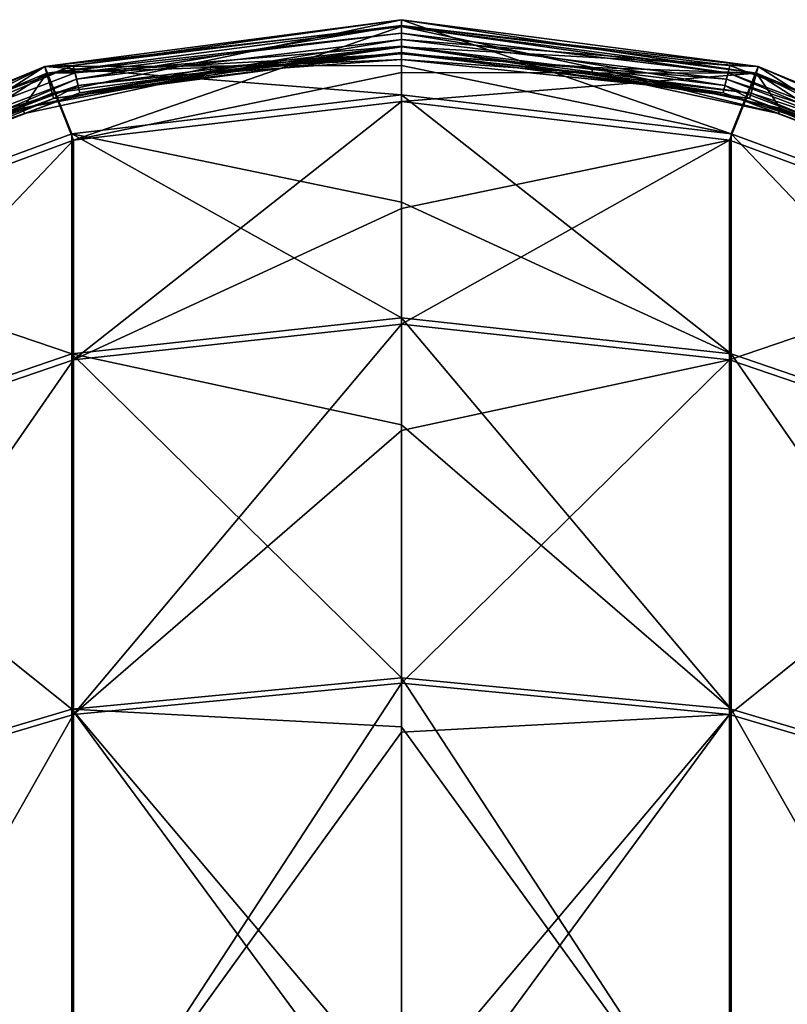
# Model space of a CAD drawing. Extents: x -1448 to 108, y -535 to 375.
# Tile 136 of 147: x -194 to -138, y 303 to 375. Entities that reach past the tile are written whole.
import ezdxf

# ---------------------------------------------------------------- set-up
doc = ezdxf.new("R2010")
doc.units = 0
doc.header["$LTSCALE"] = 33.374815
for name, color, linetype in [('168', 7, 'CONTINUOUS'), ('169', 7, 'CONTINUOUS'), ('170', 7, 'CONTINUOUS'), ('171', 7, 'CONTINUOUS'), ('183', 7, 'CONTINUOUS'), ('184', 7, 'CONTINUOUS'), ('185', 7, 'CONTINUOUS'), ('186', 7, 'CONTINUOUS'), ('187', 7, 'CONTINUOUS'), ('188', 7, 'CONTINUOUS'), ('189', 7, 'CONTINUOUS'), ('190', 7, 'CONTINUOUS'), ('191', 7, 'CONTINUOUS'), ('192', 7, 'CONTINUOUS'), ('193', 7, 'CONTINUOUS'), ('194', 7, 'CONTINUOUS'), ('195', 7, 'CONTINUOUS'), ('196', 7, 'CONTINUOUS'), ('197', 7, 'CONTINUOUS'), ('198', 7, 'CONTINUOUS'), ('199', 7, 'CONTINUOUS'), ('200', 7, 'CONTINUOUS'), ('201', 7, 'CONTINUOUS'), ('202', 7, 'CONTINUOUS'), ('203', 7, 'CONTINUOUS'), ('204', 7, 'CONTINUOUS'), ('205', 7, 'CONTINUOUS')]:
    doc.layers.add(name, color=color, linetype=linetype)

msp = doc.modelspace()

# ---------------------------------------------------------------- linework, layer by layer
at = {"layer": '168', "color": 7, "linetype": 'CONTINUOUS'}
for points in [[(-166, 371.65, -81.711), (-166, 375, -120), (-192.011, 371.576, -120), (-166, 371.65, -81.711)], [(-216.25, 361.536, -120), (-212.705, 358.301, -73.724), (-192.011, 371.576, -120), (-216.25, 361.536, -120)], [(-212.705, 358.301, -73.724), (-190.051, 366.679, -71.822), (-192.011, 371.576, -120), (-212.705, 358.301, -73.724)], [(-166, 369.527, -71.175), (-166, 371.65, -81.711), (-192.011, 371.576, -120), (-166, 369.527, -71.175)], [(-190.051, 366.679, -71.822), (-166, 369.527, -71.175), (-192.011, 371.576, -120), (-190.051, 366.679, -71.822)], [(-166, 369.527, -71.175), (-190.051, 366.679, -71.822), (-166, 361.702, -44.585), (-166, 369.527, -71.175)], [(-190.051, 366.679, -71.822), (-212.705, 358.301, -73.724), (-190.051, 350.617, -25.772), (-190.051, 366.679, -71.822)], [(-190.051, 366.679, -71.822), (-190.051, 350.617, -25.772), (-166, 353.249, -24.507), (-190.051, 366.679, -71.822)], [(-190.051, 366.679, -71.822), (-166, 353.249, -24.507), (-166, 361.702, -44.585), (-190.051, 366.679, -71.822)], [(-212.705, 358.301, -73.724), (-212.705, 342.873, -29.492), (-190.051, 350.617, -25.772), (-212.705, 358.301, -73.724)], [(-190.051, 350.617, -25.772), (-166, 345.459, -9.75), (-166, 353.249, -24.507), (-190.051, 350.617, -25.772)], [(-212.705, 342.873, -29.492), (-190.051, 324.702, 15.544), (-190.051, 350.617, -25.772), (-212.705, 342.873, -29.492)], [(-190.051, 324.702, 15.544), (-166, 326.986, 17.363), (-190.051, 350.617, -25.772), (-190.051, 324.702, 15.544)], [(-166, 326.986, 17.363), (-166, 345.459, -9.75), (-190.051, 350.617, -25.772), (-166, 326.986, 17.363)], [(-212.705, 317.981, 10.192), (-190.051, 324.702, 15.544), (-212.705, 342.873, -29.492), (-212.705, 317.981, 10.192)], [(-166, 326.986, 17.363), (-190.051, 324.702, 15.544), (-166, 323.413, 21.735), (-166, 326.986, 17.363)], [(-212.705, 317.981, 10.192), (-190.051, 290.235, 50.05), (-190.051, 324.702, 15.544), (-212.705, 317.981, 10.192)], [(-190.051, 290.235, 50.05), (-166, 292.057, 52.332), (-190.051, 324.702, 15.544), (-190.051, 290.235, 50.05)], [(-166, 292.057, 52.332), (-166, 296.235, 48.913), (-190.051, 324.702, 15.544), (-166, 292.057, 52.332)], [(-190.051, 324.702, 15.544), (-166, 296.235, 48.913), (-166, 323.413, 21.735), (-190.051, 324.702, 15.544)], [(-212.705, 284.875, 43.335), (-190.051, 290.235, 50.05), (-212.705, 317.981, 10.192), (-212.705, 284.875, 43.335)]]:
    msp.add_3dface(points, dxfattribs=at)
at = {"layer": '169', "color": 7, "linetype": 'CONTINUOUS'}
for points in [[(-166, 375, -120), (-166, 371.65, -81.711), (-141.949, 366.679, -71.822), (-166, 375, -120)], [(-166, 375, -120), (-141.949, 366.679, -71.822), (-139.989, 371.576, -120), (-166, 375, -120)], [(-166, 371.65, -81.711), (-166, 369.527, -71.175), (-141.949, 366.679, -71.822), (-166, 371.65, -81.711)], [(-141.949, 366.679, -71.822), (-119.295, 358.301, -73.724), (-139.989, 371.576, -120), (-141.949, 366.679, -71.822)], [(-139.989, 371.576, -120), (-119.295, 358.301, -73.724), (-115.75, 361.536, -120), (-139.989, 371.576, -120)], [(-166, 369.527, -71.175), (-166, 361.702, -44.585), (-141.949, 350.617, -25.772), (-166, 369.527, -71.175)], [(-141.949, 366.679, -71.822), (-166, 369.527, -71.175), (-141.949, 350.617, -25.772), (-141.949, 366.679, -71.822)], [(-119.295, 358.301, -73.724), (-141.949, 366.679, -71.822), (-119.295, 342.873, -29.492), (-119.295, 358.301, -73.724)], [(-141.949, 366.679, -71.822), (-141.949, 350.617, -25.772), (-119.295, 342.873, -29.492), (-141.949, 366.679, -71.822)], [(-166, 361.702, -44.585), (-166, 353.249, -24.507), (-141.949, 350.617, -25.772), (-166, 361.702, -44.585)], [(-166, 353.249, -24.507), (-166, 345.459, -9.75), (-141.949, 324.702, 15.544), (-166, 353.249, -24.507)], [(-166, 353.249, -24.507), (-141.949, 324.702, 15.544), (-141.949, 350.617, -25.772), (-166, 353.249, -24.507)], [(-141.949, 324.702, 15.544), (-119.295, 317.981, 10.192), (-141.949, 350.617, -25.772), (-141.949, 324.702, 15.544)], [(-141.949, 350.617, -25.772), (-119.295, 317.981, 10.192), (-119.295, 342.873, -29.492), (-141.949, 350.617, -25.772)], [(-166, 345.459, -9.75), (-166, 326.986, 17.363), (-141.949, 324.702, 15.544), (-166, 345.459, -9.75)], [(-166, 326.986, 17.363), (-166, 323.413, 21.735), (-141.949, 290.235, 50.05), (-166, 326.986, 17.363)], [(-166, 326.986, 17.363), (-141.949, 290.235, 50.05), (-141.949, 324.702, 15.544), (-166, 326.986, 17.363)], [(-141.949, 290.235, 50.05), (-119.295, 284.875, 43.335), (-141.949, 324.702, 15.544), (-141.949, 290.235, 50.05)], [(-141.949, 324.702, 15.544), (-119.295, 284.875, 43.335), (-119.295, 317.981, 10.192), (-141.949, 324.702, 15.544)], [(-166, 323.413, 21.735), (-166, 296.235, 48.913), (-141.949, 290.235, 50.05), (-166, 323.413, 21.735)]]:
    msp.add_3dface(points, dxfattribs=at)
at = {"layer": '170', "color": 7, "linetype": 'CONTINUOUS'}
for points in [[(-166, 374.5, -120), (-140.118, 371.093, -120), (-166, 371.158, -81.797), (-166, 374.5, -120)], [(-166, 371.158, -81.797), (-140.118, 371.093, -120), (-166, 369.039, -71.286), (-166, 371.158, -81.797)], [(-166, 369.039, -71.286), (-140.118, 371.093, -120), (-142.068, 366.205, -71.93), (-166, 369.039, -71.286)], [(-142.068, 366.205, -71.93), (-140.118, 371.093, -120), (-119.528, 357.869, -73.822), (-142.068, 366.205, -71.93)], [(-140.118, 371.093, -120), (-116, 361.103, -120), (-119.528, 357.869, -73.822), (-140.118, 371.093, -120)], [(-166, 369.039, -71.286), (-142.068, 366.205, -71.93), (-166, 361.232, -44.756), (-166, 369.039, -71.286)], [(-142.068, 366.205, -71.93), (-142.068, 350.18, -25.982), (-166, 352.799, -24.724), (-142.068, 366.205, -71.93)], [(-142.068, 366.205, -71.93), (-166, 352.799, -24.724), (-166, 361.232, -44.756), (-142.068, 366.205, -71.93)], [(-142.068, 366.205, -71.93), (-119.528, 357.869, -73.822), (-142.068, 350.18, -25.982), (-142.068, 366.205, -71.93)], [(-119.528, 357.869, -73.822), (-119.528, 342.474, -29.684), (-142.068, 350.18, -25.982), (-119.528, 357.869, -73.822)], [(-142.068, 350.18, -25.982), (-166, 345.026, -10), (-166, 352.799, -24.724), (-142.068, 350.18, -25.982)], [(-142.068, 324.322, 15.242), (-166, 326.595, 17.052), (-142.068, 350.18, -25.982), (-142.068, 324.322, 15.242)], [(-166, 326.595, 17.052), (-166, 345.026, -10), (-142.068, 350.18, -25.982), (-166, 326.595, 17.052)], [(-119.528, 342.474, -29.684), (-142.068, 324.322, 15.242), (-142.068, 350.18, -25.982), (-119.528, 342.474, -29.684)], [(-119.528, 317.635, 9.916), (-142.068, 324.322, 15.242), (-119.528, 342.474, -29.684), (-119.528, 317.635, 9.916)], [(-166, 326.595, 17.052), (-142.068, 324.322, 15.242), (-166, 323.03, 21.413), (-166, 326.595, 17.052)], [(-142.068, 289.932, 49.67), (-166, 291.745, 51.941), (-142.068, 324.322, 15.242), (-142.068, 289.932, 49.67)], [(-166, 291.745, 51.941), (-166, 295.913, 48.53), (-142.068, 324.322, 15.242), (-166, 291.745, 51.941)], [(-142.068, 324.322, 15.242), (-166, 295.913, 48.53), (-166, 323.03, 21.413), (-142.068, 324.322, 15.242)], [(-119.528, 317.635, 9.916), (-142.068, 289.932, 49.67), (-142.068, 324.322, 15.242), (-119.528, 317.635, 9.916)], [(-119.528, 284.599, 42.989), (-142.068, 289.932, 49.67), (-119.528, 317.635, 9.916), (-119.528, 284.599, 42.989)]]:
    msp.add_3dface(points, dxfattribs=at)
at = {"layer": '171', "color": 7, "linetype": 'CONTINUOUS'}
for points in [[(-191.882, 371.093, -120), (-166, 374.5, -120), (-189.932, 366.205, -71.93), (-191.882, 371.093, -120)], [(-166, 374.5, -120), (-166, 371.158, -81.797), (-189.932, 366.205, -71.93), (-166, 374.5, -120)], [(-216, 361.103, -120), (-191.882, 371.093, -120), (-212.472, 357.869, -73.822), (-216, 361.103, -120)], [(-212.472, 357.869, -73.822), (-191.882, 371.093, -120), (-189.932, 366.205, -71.93), (-212.472, 357.869, -73.822)], [(-166, 371.158, -81.797), (-166, 369.039, -71.286), (-189.932, 366.205, -71.93), (-166, 371.158, -81.797)], [(-166, 369.039, -71.286), (-166, 361.232, -44.756), (-189.932, 350.18, -25.982), (-166, 369.039, -71.286)], [(-189.932, 366.205, -71.93), (-166, 369.039, -71.286), (-189.932, 350.18, -25.982), (-189.932, 366.205, -71.93)], [(-212.472, 357.869, -73.822), (-189.932, 366.205, -71.93), (-212.472, 342.474, -29.684), (-212.472, 357.869, -73.822)], [(-189.932, 366.205, -71.93), (-189.932, 350.18, -25.982), (-212.472, 342.474, -29.684), (-189.932, 366.205, -71.93)], [(-166, 361.232, -44.756), (-166, 352.799, -24.724), (-189.932, 350.18, -25.982), (-166, 361.232, -44.756)], [(-166, 352.799, -24.724), (-166, 345.026, -10), (-189.932, 324.322, 15.242), (-166, 352.799, -24.724)], [(-166, 352.799, -24.724), (-189.932, 324.322, 15.242), (-189.932, 350.18, -25.982), (-166, 352.799, -24.724)], [(-189.932, 324.322, 15.242), (-212.472, 317.635, 9.916), (-189.932, 350.18, -25.982), (-189.932, 324.322, 15.242)], [(-189.932, 350.18, -25.982), (-212.472, 317.635, 9.916), (-212.472, 342.474, -29.684), (-189.932, 350.18, -25.982)], [(-166, 345.026, -10), (-166, 326.595, 17.052), (-189.932, 324.322, 15.242), (-166, 345.026, -10)], [(-166, 326.595, 17.052), (-166, 323.03, 21.413), (-189.932, 289.932, 49.67), (-166, 326.595, 17.052)], [(-166, 326.595, 17.052), (-189.932, 289.932, 49.67), (-189.932, 324.322, 15.242), (-166, 326.595, 17.052)], [(-189.932, 289.932, 49.67), (-212.472, 284.599, 42.989), (-189.932, 324.322, 15.242), (-189.932, 289.932, 49.67)], [(-189.932, 324.322, 15.242), (-212.472, 284.599, 42.989), (-212.472, 317.635, 9.916), (-189.932, 324.322, 15.242)], [(-166, 323.03, 21.413), (-166, 295.913, 48.53), (-189.932, 289.932, 49.67), (-166, 323.03, 21.413)]]:
    msp.add_3dface(points, dxfattribs=at)
at = {"layer": '183', "color": 7, "linetype": 'CONTINUOUS'}
for points in [[(-140.118, 371.093, -120), (-166, 374.5, -120), (-152.051, 371.516, -123.142), (-140.118, 371.093, -120)], [(-152.051, 371.516, -123.142), (-166, 374.5, -120), (-166, 372.514, -123.142), (-152.051, 371.516, -123.142)], [(-138.386, 368.544, -123.142), (-140.118, 371.093, -120), (-152.051, 371.516, -123.142), (-138.386, 368.544, -123.142)], [(-116, 361.103, -120), (-140.118, 371.093, -120), (-125.284, 363.657, -123.142), (-116, 361.103, -120)], [(-125.284, 363.657, -123.142), (-140.118, 371.093, -120), (-138.386, 368.544, -123.142), (-125.284, 363.657, -123.142)]]:
    msp.add_3dface(points, dxfattribs=at)
at = {"layer": '184', "color": 7, "linetype": 'CONTINUOUS'}
for points in [[(-152.051, 371.516, -123.142), (-166, 372.514, -123.142), (-152.11, 371.106, -135.615), (-152.051, 371.516, -123.142)], [(-152.11, 371.106, -135.615), (-166, 372.514, -123.142), (-166, 372.1, -135.615), (-152.11, 371.106, -135.615)], [(-138.503, 368.146, -135.615), (-152.051, 371.516, -123.142), (-152.11, 371.106, -135.615), (-138.503, 368.146, -135.615)], [(-138.386, 368.544, -123.142), (-152.051, 371.516, -123.142), (-138.503, 368.146, -135.615), (-138.386, 368.544, -123.142)], [(-125.456, 363.28, -135.615), (-138.386, 368.544, -123.142), (-138.503, 368.146, -135.615), (-125.456, 363.28, -135.615)], [(-125.284, 363.657, -123.142), (-138.386, 368.544, -123.142), (-125.456, 363.28, -135.615), (-125.284, 363.657, -123.142)]]:
    msp.add_3dface(points, dxfattribs=at)
at = {"layer": '185', "color": 7, "linetype": 'CONTINUOUS'}
for points in [[(-152.11, 371.106, -135.615), (-166, 372.1, -135.615), (-152.11, 371.106, -144.947), (-152.11, 371.106, -135.615)], [(-152.11, 371.106, -144.947), (-166, 372.1, -135.615), (-166, 372.1, -144.947), (-152.11, 371.106, -144.947)], [(-138.503, 368.146, -135.615), (-152.11, 371.106, -135.615), (-138.503, 368.146, -144.947), (-138.503, 368.146, -135.615)], [(-138.503, 368.146, -144.947), (-152.11, 371.106, -135.615), (-152.11, 371.106, -144.947), (-138.503, 368.146, -144.947)], [(-125.456, 363.28, -135.615), (-138.503, 368.146, -135.615), (-125.456, 363.28, -144.947), (-125.456, 363.28, -135.615)], [(-125.456, 363.28, -144.947), (-138.503, 368.146, -135.615), (-138.503, 368.146, -144.947), (-125.456, 363.28, -144.947)]]:
    msp.add_3dface(points, dxfattribs=at)
at = {"layer": '186', "color": 7, "linetype": 'CONTINUOUS'}
for points in [[(-139.989, 371.575, -144.947), (-166, 374.577, -145.971), (-166, 375, -144.947), (-139.989, 371.575, -144.947)], [(-142.05, 371.669, -145.971), (-166, 373.551, -146.397), (-166, 374.577, -145.971), (-142.05, 371.669, -145.971)], [(-142.05, 371.669, -145.971), (-166, 374.577, -145.971), (-139.989, 371.575, -144.947), (-142.05, 371.669, -145.971)], [(-142.296, 370.673, -146.397), (-166, 372.525, -145.972), (-166, 373.551, -146.397), (-142.296, 370.673, -146.397)], [(-142.296, 370.673, -146.397), (-166, 373.551, -146.397), (-142.05, 371.669, -145.971), (-142.296, 370.673, -146.397)], [(-142.541, 369.676, -145.972), (-166, 372.1, -144.947), (-166, 372.525, -145.972), (-142.541, 369.676, -145.972)], [(-142.541, 369.676, -145.972), (-166, 372.525, -145.972), (-142.296, 370.673, -146.397), (-142.541, 369.676, -145.972)], [(-152.11, 371.106, -144.947), (-166, 372.1, -144.947), (-142.541, 369.676, -145.972), (-152.11, 371.106, -144.947)], [(-119.492, 363.114, -145.971), (-142.296, 370.673, -146.397), (-142.05, 371.669, -145.971), (-119.492, 363.114, -145.971)], [(-119.492, 363.114, -145.971), (-142.05, 371.669, -145.971), (-139.989, 371.575, -144.947), (-119.492, 363.114, -145.971)], [(-115.75, 361.535, -144.947), (-119.492, 363.114, -145.971), (-139.989, 371.575, -144.947), (-115.75, 361.535, -144.947)], [(-138.503, 368.146, -144.947), (-152.11, 371.106, -144.947), (-142.541, 369.676, -145.972), (-138.503, 368.146, -144.947)], [(-119.969, 362.205, -146.397), (-142.541, 369.676, -145.972), (-142.296, 370.673, -146.397), (-119.969, 362.205, -146.397)], [(-119.969, 362.205, -146.397), (-142.296, 370.673, -146.397), (-119.492, 363.114, -145.971), (-119.969, 362.205, -146.397)], [(-120.446, 361.296, -145.972), (-138.503, 368.146, -144.947), (-142.541, 369.676, -145.972), (-120.446, 361.296, -145.972)], [(-120.446, 361.296, -145.972), (-142.541, 369.676, -145.972), (-119.969, 362.205, -146.397), (-120.446, 361.296, -145.972)], [(-125.456, 363.28, -144.947), (-138.503, 368.146, -144.947), (-120.446, 361.296, -145.972), (-125.456, 363.28, -144.947)]]:
    msp.add_3dface(points, dxfattribs=at)
at = {"layer": '187', "color": 7, "linetype": 'CONTINUOUS'}
for points in [[(-139.989, 371.575, -144.947), (-166, 375, -144.947), (-139.989, 371.575, -140.397), (-139.989, 371.575, -144.947)], [(-139.989, 371.575, -140.397), (-166, 375, -144.947), (-166, 375, -140.397), (-139.989, 371.575, -140.397)], [(-115.75, 361.535, -144.947), (-139.989, 371.575, -144.947), (-115.749, 361.535, -140.397), (-115.75, 361.535, -144.947)], [(-115.749, 361.535, -140.397), (-139.989, 371.575, -144.947), (-139.989, 371.575, -140.397), (-115.749, 361.535, -140.397)]]:
    msp.add_3dface(points, dxfattribs=at)
at = {"layer": '188', "color": 7, "linetype": 'CONTINUOUS'}
for points in [[(-166, 375, -140.397), (-192.011, 371.575, -140.397), (-166, 374.5, -140.397), (-166, 375, -140.397)], [(-139.989, 371.575, -140.397), (-166, 375, -140.397), (-140.118, 371.092, -140.397), (-139.989, 371.575, -140.397)], [(-140.118, 371.092, -140.397), (-166, 375, -140.397), (-166, 374.5, -140.397), (-140.118, 371.092, -140.397)], [(-166, 374.5, -140.397), (-192.011, 371.575, -140.397), (-191.882, 371.092, -140.397), (-166, 374.5, -140.397)], [(-192.011, 371.575, -140.397), (-216.251, 361.535, -140.397), (-216.001, 361.102, -140.397), (-192.011, 371.575, -140.397)], [(-191.882, 371.092, -140.397), (-192.011, 371.575, -140.397), (-216.001, 361.102, -140.397), (-191.882, 371.092, -140.397)], [(-115.999, 361.102, -140.397), (-139.989, 371.575, -140.397), (-140.118, 371.092, -140.397), (-115.999, 361.102, -140.397)], [(-115.749, 361.535, -140.397), (-139.989, 371.575, -140.397), (-115.999, 361.102, -140.397), (-115.749, 361.535, -140.397)]]:
    msp.add_3dface(points, dxfattribs=at)
at = {"layer": '189', "color": 7, "linetype": 'CONTINUOUS'}
for points in [[(-140.118, 371.092, -140.397), (-166, 374.5, -140.397), (-140.118, 371.092, -144.947), (-140.118, 371.092, -140.397)], [(-140.118, 371.092, -144.947), (-166, 374.5, -140.397), (-166, 374.5, -144.947), (-140.118, 371.092, -144.947)], [(-115.999, 361.102, -140.397), (-140.118, 371.092, -140.397), (-116, 361.102, -144.947), (-115.999, 361.102, -140.397)], [(-116, 361.102, -144.947), (-140.118, 371.092, -140.397), (-140.118, 371.092, -144.947), (-116, 361.102, -144.947)]]:
    msp.add_3dface(points, dxfattribs=at)
at = {"layer": '190', "color": 7, "linetype": 'CONTINUOUS'}
for points in [[(-140.118, 371.092, -144.947), (-166, 374.5, -144.947), (-142.182, 371.134, -145.769), (-140.118, 371.092, -144.947)], [(-142.182, 371.134, -145.769), (-166, 374.5, -144.947), (-166, 374.026, -145.769), (-142.182, 371.134, -145.769)], [(-142.182, 371.134, -145.769), (-166, 374.026, -145.769), (-142.409, 370.21, -145.77), (-142.182, 371.134, -145.769)], [(-142.409, 370.21, -145.77), (-166, 374.026, -145.769), (-166, 373.075, -145.77), (-142.409, 370.21, -145.77)], [(-142.409, 370.21, -145.77), (-166, 373.075, -145.77), (-140.61, 369.257, -144.947), (-142.409, 370.21, -145.77)], [(-140.61, 369.257, -144.947), (-166, 373.075, -145.77), (-166, 372.6, -144.947), (-140.61, 369.257, -144.947)], [(-120.19, 361.784, -145.77), (-142.182, 371.134, -145.769), (-142.409, 370.21, -145.77), (-120.19, 361.784, -145.77)], [(-119.748, 362.626, -145.769), (-140.118, 371.092, -144.947), (-142.182, 371.134, -145.769), (-119.748, 362.626, -145.769)], [(-119.748, 362.626, -145.769), (-142.182, 371.134, -145.769), (-120.19, 361.784, -145.77), (-119.748, 362.626, -145.769)], [(-116, 361.102, -144.947), (-140.118, 371.092, -144.947), (-119.748, 362.626, -145.769), (-116, 361.102, -144.947)], [(-120.19, 361.784, -145.77), (-142.409, 370.21, -145.77), (-140.61, 369.257, -144.947), (-120.19, 361.784, -145.77)], [(-116.95, 359.457, -144.947), (-120.19, 361.784, -145.77), (-140.61, 369.257, -144.947), (-116.95, 359.457, -144.947)]]:
    msp.add_3dface(points, dxfattribs=at)
at = {"layer": '191', "color": 7, "linetype": 'CONTINUOUS'}
for points in [[(-140.61, 369.257, -144.947), (-166, 372.6, -144.947), (-140.61, 369.257, -135.623), (-140.61, 369.257, -144.947)], [(-140.61, 369.257, -135.623), (-166, 372.6, -144.947), (-166, 372.6, -135.623), (-140.61, 369.257, -135.623)], [(-116.95, 359.457, -144.947), (-140.61, 369.257, -144.947), (-116.95, 359.457, -135.623), (-116.95, 359.457, -144.947)], [(-116.95, 359.457, -135.623), (-140.61, 369.257, -144.947), (-140.61, 369.257, -135.623), (-116.95, 359.457, -135.623)]]:
    msp.add_3dface(points, dxfattribs=at)
at = {"layer": '192', "color": 7, "linetype": 'CONTINUOUS'}
for points in [[(-140.504, 369.652, -123.294), (-166, 372.6, -135.623), (-166, 373.009, -123.294), (-140.504, 369.652, -123.294)], [(-140.61, 369.257, -135.623), (-166, 372.6, -135.623), (-140.504, 369.652, -123.294), (-140.61, 369.257, -135.623)], [(-116.745, 359.811, -123.294), (-140.61, 369.257, -135.623), (-140.504, 369.652, -123.294), (-116.745, 359.811, -123.294)], [(-116.95, 359.457, -135.623), (-140.61, 369.257, -135.623), (-116.745, 359.811, -123.294), (-116.95, 359.457, -135.623)]]:
    msp.add_3dface(points, dxfattribs=at)
at = {"layer": '193', "color": 7, "linetype": 'CONTINUOUS'}
for points in [[(-139.989, 371.576, -120.145), (-166, 373.009, -123.294), (-166, 375, -120.145), (-139.989, 371.576, -120.145)], [(-140.504, 369.652, -123.294), (-166, 373.009, -123.294), (-139.989, 371.576, -120.145), (-140.504, 369.652, -123.294)], [(-115.75, 361.536, -120.145), (-140.504, 369.652, -123.294), (-139.989, 371.576, -120.145), (-115.75, 361.536, -120.145)], [(-116.745, 359.811, -123.294), (-140.504, 369.652, -123.294), (-115.75, 361.536, -120.145), (-116.745, 359.811, -123.294)]]:
    msp.add_3dface(points, dxfattribs=at)
at = {"layer": '194', "color": 7, "linetype": 'CONTINUOUS'}
for points in [[(-166, 375, -120), (-139.989, 371.576, -120), (-166, 375, -120.145), (-166, 375, -120)], [(-139.989, 371.576, -120), (-139.989, 371.576, -120.145), (-166, 375, -120.145), (-139.989, 371.576, -120)], [(-139.989, 371.576, -120), (-115.75, 361.536, -120), (-139.989, 371.576, -120.145), (-139.989, 371.576, -120)], [(-115.75, 361.536, -120), (-115.75, 361.536, -120.145), (-139.989, 371.576, -120.145), (-115.75, 361.536, -120)]]:
    msp.add_3dface(points, dxfattribs=at)
at = {"layer": '195', "color": 7, "linetype": 'CONTINUOUS'}
for points in [[(-166, 374.5, -120), (-191.882, 371.093, -120), (-166, 372.514, -123.142), (-166, 374.5, -120)], [(-166, 372.514, -123.142), (-191.882, 371.093, -120), (-179.949, 371.516, -123.142), (-166, 372.514, -123.142)], [(-179.949, 371.516, -123.142), (-191.882, 371.093, -120), (-193.614, 368.544, -123.142), (-179.949, 371.516, -123.142)], [(-191.882, 371.093, -120), (-216, 361.103, -120), (-193.614, 368.544, -123.142), (-191.882, 371.093, -120)], [(-193.614, 368.544, -123.142), (-216, 361.103, -120), (-206.716, 363.657, -123.142), (-193.614, 368.544, -123.142)]]:
    msp.add_3dface(points, dxfattribs=at)
at = {"layer": '196', "color": 7, "linetype": 'CONTINUOUS'}
for points in [[(-166, 372.1, -135.615), (-166, 372.514, -123.142), (-179.949, 371.516, -123.142), (-166, 372.1, -135.615)], [(-166, 372.1, -135.615), (-179.949, 371.516, -123.142), (-179.89, 371.106, -135.615), (-166, 372.1, -135.615)], [(-179.949, 371.516, -123.142), (-193.614, 368.544, -123.142), (-179.89, 371.106, -135.615), (-179.949, 371.516, -123.142)], [(-179.89, 371.106, -135.615), (-193.614, 368.544, -123.142), (-193.497, 368.146, -135.615), (-179.89, 371.106, -135.615)], [(-193.614, 368.544, -123.142), (-206.716, 363.657, -123.142), (-193.497, 368.146, -135.615), (-193.614, 368.544, -123.142)], [(-193.497, 368.146, -135.615), (-206.716, 363.657, -123.142), (-206.544, 363.28, -135.615), (-193.497, 368.146, -135.615)]]:
    msp.add_3dface(points, dxfattribs=at)
at = {"layer": '197', "color": 7, "linetype": 'CONTINUOUS'}
for points in [[(-166, 372.1, -144.947), (-166, 372.1, -135.615), (-179.89, 371.106, -135.615), (-166, 372.1, -144.947)], [(-166, 372.1, -144.947), (-179.89, 371.106, -135.615), (-179.89, 371.106, -144.947), (-166, 372.1, -144.947)], [(-179.89, 371.106, -135.615), (-193.497, 368.146, -135.615), (-179.89, 371.106, -144.947), (-179.89, 371.106, -135.615)], [(-179.89, 371.106, -144.947), (-193.497, 368.146, -135.615), (-193.497, 368.146, -144.947), (-179.89, 371.106, -144.947)], [(-193.497, 368.146, -135.615), (-206.544, 363.28, -135.615), (-193.497, 368.146, -144.947), (-193.497, 368.146, -135.615)], [(-193.497, 368.146, -144.947), (-206.544, 363.28, -135.615), (-206.544, 363.28, -144.947), (-193.497, 368.146, -144.947)]]:
    msp.add_3dface(points, dxfattribs=at)
at = {"layer": '198', "color": 7, "linetype": 'CONTINUOUS'}
for points in [[(-166, 375, -144.947), (-189.95, 371.669, -145.971), (-192.011, 371.575, -144.947), (-166, 375, -144.947)], [(-166, 375, -144.947), (-166, 374.577, -145.971), (-189.95, 371.669, -145.971), (-166, 375, -144.947)], [(-166, 374.577, -145.971), (-189.704, 370.673, -146.397), (-189.95, 371.669, -145.971), (-166, 374.577, -145.971)], [(-166, 374.577, -145.971), (-166, 373.551, -146.397), (-189.704, 370.673, -146.397), (-166, 374.577, -145.971)], [(-166, 373.551, -146.397), (-189.459, 369.676, -145.972), (-189.704, 370.673, -146.397), (-166, 373.551, -146.397)], [(-166, 373.551, -146.397), (-166, 372.525, -145.972), (-189.459, 369.676, -145.972), (-166, 373.551, -146.397)], [(-166, 372.525, -145.972), (-179.89, 371.106, -144.947), (-189.459, 369.676, -145.972), (-166, 372.525, -145.972)], [(-166, 372.525, -145.972), (-166, 372.1, -144.947), (-179.89, 371.106, -144.947), (-166, 372.525, -145.972)], [(-192.011, 371.575, -144.947), (-212.508, 363.114, -145.971), (-216.25, 361.535, -144.947), (-192.011, 371.575, -144.947)], [(-189.95, 371.669, -145.971), (-212.031, 362.205, -146.397), (-212.508, 363.114, -145.971), (-189.95, 371.669, -145.971)], [(-189.95, 371.669, -145.971), (-212.508, 363.114, -145.971), (-192.011, 371.575, -144.947), (-189.95, 371.669, -145.971)], [(-189.704, 370.673, -146.397), (-212.031, 362.205, -146.397), (-189.95, 371.669, -145.971), (-189.704, 370.673, -146.397)], [(-189.704, 370.673, -146.397), (-211.554, 361.296, -145.972), (-212.031, 362.205, -146.397), (-189.704, 370.673, -146.397)], [(-189.459, 369.676, -145.972), (-211.554, 361.296, -145.972), (-189.704, 370.673, -146.397), (-189.459, 369.676, -145.972)], [(-179.89, 371.106, -144.947), (-193.497, 368.146, -144.947), (-189.459, 369.676, -145.972), (-179.89, 371.106, -144.947)], [(-189.459, 369.676, -145.972), (-206.544, 363.28, -144.947), (-211.554, 361.296, -145.972), (-189.459, 369.676, -145.972)], [(-193.497, 368.146, -144.947), (-206.544, 363.28, -144.947), (-189.459, 369.676, -145.972), (-193.497, 368.146, -144.947)]]:
    msp.add_3dface(points, dxfattribs=at)
at = {"layer": '199', "color": 7, "linetype": 'CONTINUOUS'}
for points in [[(-166, 375, -140.397), (-166, 375, -144.947), (-192.011, 371.575, -144.947), (-166, 375, -140.397)], [(-192.011, 371.575, -140.397), (-166, 375, -140.397), (-192.011, 371.575, -144.947), (-192.011, 371.575, -140.397)], [(-216.251, 361.535, -140.397), (-192.011, 371.575, -140.397), (-216.25, 361.535, -144.947), (-216.251, 361.535, -140.397)], [(-192.011, 371.575, -140.397), (-192.011, 371.575, -144.947), (-216.25, 361.535, -144.947), (-192.011, 371.575, -140.397)]]:
    msp.add_3dface(points, dxfattribs=at)
at = {"layer": '200', "color": 7, "linetype": 'CONTINUOUS'}
for points in [[(-166, 374.5, -140.397), (-191.882, 371.092, -140.397), (-166, 374.5, -144.947), (-166, 374.5, -140.397)], [(-166, 374.5, -144.947), (-191.882, 371.092, -140.397), (-191.882, 371.092, -144.947), (-166, 374.5, -144.947)], [(-191.882, 371.092, -140.397), (-216.001, 361.102, -140.397), (-191.882, 371.092, -144.947), (-191.882, 371.092, -140.397)], [(-191.882, 371.092, -144.947), (-216.001, 361.102, -140.397), (-216, 361.102, -144.947), (-191.882, 371.092, -144.947)]]:
    msp.add_3dface(points, dxfattribs=at)
at = {"layer": '201', "color": 7, "linetype": 'CONTINUOUS'}
for points in [[(-166, 374.026, -145.769), (-166, 374.5, -144.947), (-191.882, 371.092, -144.947), (-166, 374.026, -145.769)], [(-166, 374.026, -145.769), (-191.882, 371.092, -144.947), (-189.818, 371.134, -145.769), (-166, 374.026, -145.769)], [(-166, 373.075, -145.77), (-166, 374.026, -145.769), (-189.818, 371.134, -145.769), (-166, 373.075, -145.77)], [(-166, 373.075, -145.77), (-189.818, 371.134, -145.769), (-189.591, 370.21, -145.77), (-166, 373.075, -145.77)], [(-166, 372.6, -144.947), (-166, 373.075, -145.77), (-189.591, 370.21, -145.77), (-166, 372.6, -144.947)], [(-166, 372.6, -144.947), (-189.591, 370.21, -145.77), (-191.39, 369.257, -144.947), (-166, 372.6, -144.947)], [(-191.882, 371.092, -144.947), (-216, 361.102, -144.947), (-212.252, 362.626, -145.769), (-191.882, 371.092, -144.947)], [(-189.818, 371.134, -145.769), (-191.882, 371.092, -144.947), (-212.252, 362.626, -145.769), (-189.818, 371.134, -145.769)], [(-189.818, 371.134, -145.769), (-212.252, 362.626, -145.769), (-189.591, 370.21, -145.77), (-189.818, 371.134, -145.769)], [(-189.591, 370.21, -145.77), (-212.252, 362.626, -145.769), (-211.81, 361.784, -145.77), (-189.591, 370.21, -145.77)], [(-189.591, 370.21, -145.77), (-211.81, 361.784, -145.77), (-191.39, 369.257, -144.947), (-189.591, 370.21, -145.77)], [(-191.39, 369.257, -144.947), (-211.81, 361.784, -145.77), (-215.05, 359.457, -144.947), (-191.39, 369.257, -144.947)]]:
    msp.add_3dface(points, dxfattribs=at)
at = {"layer": '202', "color": 7, "linetype": 'CONTINUOUS'}
for points in [[(-166, 372.6, -135.623), (-166, 372.6, -144.947), (-191.39, 369.257, -144.947), (-166, 372.6, -135.623)], [(-166, 372.6, -135.623), (-191.39, 369.257, -144.947), (-191.39, 369.257, -135.623), (-166, 372.6, -135.623)], [(-191.39, 369.257, -144.947), (-215.05, 359.457, -144.947), (-191.39, 369.257, -135.623), (-191.39, 369.257, -144.947)], [(-191.39, 369.257, -135.623), (-215.05, 359.457, -144.947), (-215.05, 359.457, -135.623), (-191.39, 369.257, -135.623)]]:
    msp.add_3dface(points, dxfattribs=at)
at = {"layer": '203', "color": 7, "linetype": 'CONTINUOUS'}
for points in [[(-166, 373.009, -123.294), (-191.39, 369.257, -135.623), (-191.496, 369.652, -123.294), (-166, 373.009, -123.294)], [(-166, 373.009, -123.294), (-166, 372.6, -135.623), (-191.39, 369.257, -135.623), (-166, 373.009, -123.294)], [(-191.496, 369.652, -123.294), (-215.05, 359.457, -135.623), (-215.255, 359.811, -123.294), (-191.496, 369.652, -123.294)], [(-191.39, 369.257, -135.623), (-215.05, 359.457, -135.623), (-191.496, 369.652, -123.294), (-191.39, 369.257, -135.623)]]:
    msp.add_3dface(points, dxfattribs=at)
at = {"layer": '204', "color": 7, "linetype": 'CONTINUOUS'}
for points in [[(-166, 375, -120.145), (-191.496, 369.652, -123.294), (-192.011, 371.576, -120.145), (-166, 375, -120.145)], [(-166, 375, -120.145), (-166, 373.009, -123.294), (-191.496, 369.652, -123.294), (-166, 375, -120.145)], [(-192.011, 371.576, -120.145), (-215.255, 359.811, -123.294), (-216.25, 361.536, -120.145), (-192.011, 371.576, -120.145)], [(-191.496, 369.652, -123.294), (-215.255, 359.811, -123.294), (-192.011, 371.576, -120.145), (-191.496, 369.652, -123.294)]]:
    msp.add_3dface(points, dxfattribs=at)
at = {"layer": '205', "color": 7, "linetype": 'CONTINUOUS'}
for points in [[(-192.011, 371.576, -120), (-166, 375, -120), (-192.011, 371.576, -120.145), (-192.011, 371.576, -120)], [(-166, 375, -120), (-166, 375, -120.145), (-192.011, 371.576, -120.145), (-166, 375, -120)], [(-216.25, 361.536, -120), (-192.011, 371.576, -120), (-216.25, 361.536, -120.145), (-216.25, 361.536, -120)], [(-192.011, 371.576, -120), (-192.011, 371.576, -120.145), (-216.25, 361.536, -120.145), (-192.011, 371.576, -120)]]:
    msp.add_3dface(points, dxfattribs=at)

doc.saveas('drawing.dxf')
